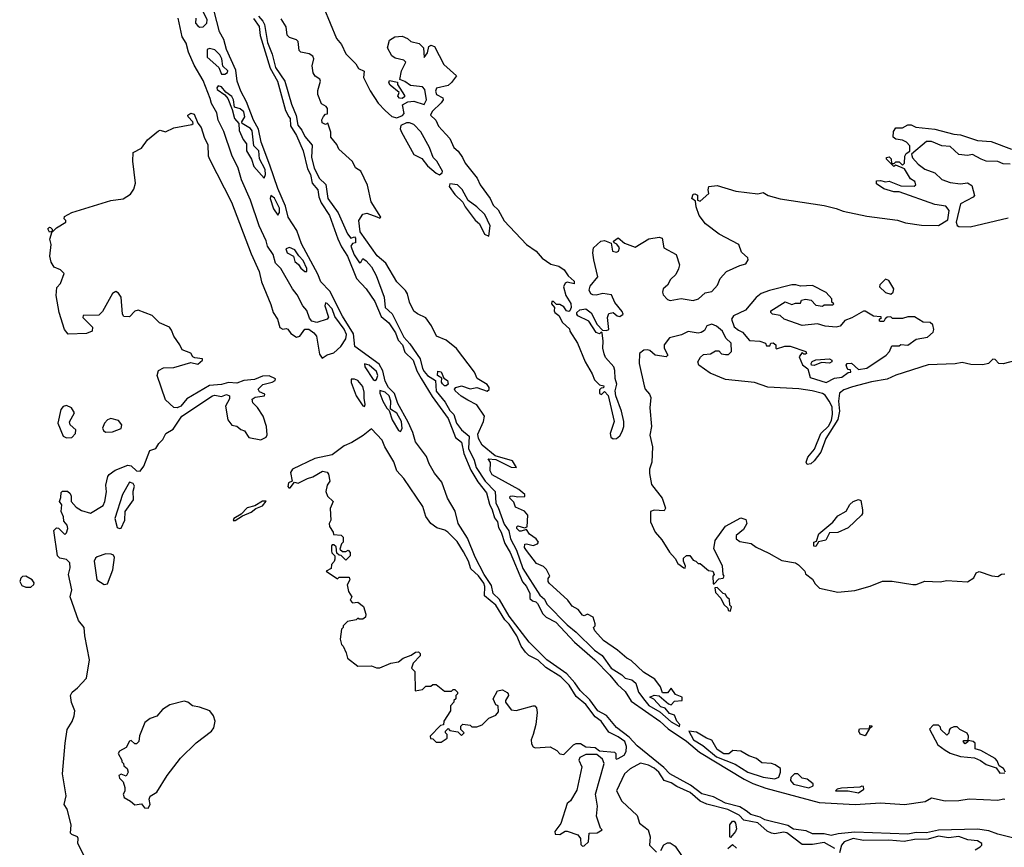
# Model space of a CAD drawing. Extents: x 2210602 to 2357277, y 510288 to 673808.
# Tile 233 of 256: x 2312580 to 2318362, y 559203 to 564065. Entities that reach past the tile are written whole.
import ezdxf

# ---------------------------------------------------------------- set-up
doc = ezdxf.new("R2010")
doc.units = 0

msp = doc.modelspace()

# ---------------------------------------------------------------- linework, layer by layer
at = {"layer": '0CON05XD'}
for points in [[(2318417.4, 559257.4), (2318325, 559279.6), (2318270.6, 559300.6), (2318205, 559308.9), (2317975, 559303.5), (2317905, 559288.4), (2317845, 559290), (2317795, 559280.8), (2317485, 559291.4), (2317387.3, 559282.7), (2317345, 559272.7), (2317305, 559281.3), (2317235, 559282.8), (2317199.2, 559299.2), (2317125, 559310), (2317091.5, 559331.5), (2316955.8, 559365), (2316929.1, 559379.1), (2316873.1, 559395), (2316846.3, 559416.3), (2316809.8, 559439.8), (2316725, 559462), (2316655, 559499.6), (2316585, 559517.7), (2316519, 559569), (2316397.8, 559635), (2316361.9, 559671.9), (2316205, 559798.5), (2316159.8, 559849.8), (2316085, 559906.4), (2316026.7, 559976.7), (2315975, 560004.7), (2315928.7, 560068.7), (2315870.4, 560125), (2315840.2, 560170.2), (2315792.8, 560222.8), (2315675, 560304.1), (2315571.7, 560408.3), (2315455, 560561.2), (2315398, 560658), (2315360.8, 560695), (2315350.4, 560740.4), (2315308, 560805), (2315255, 560906.9), (2315208.8, 561018.8), (2315154.6, 561105), (2315137.5, 561177.5), (2315092.7, 561255), (2315059, 561349), (2315015, 561401.1), (2314983.9, 561455), (2314969.5, 561499.5), (2314905, 561585.8), (2314889.2, 561639.2), (2314861.5, 561701.5), (2314800.3, 561810.3), (2314779.9, 561869.9), (2314746.4, 561905), (2314725, 561940.8), (2314712.5, 562002.5), (2314691.2, 562041.2), (2314547.1, 562145), (2314540.3, 562220.3), (2314475, 562322.7), (2314400.5, 562470.5), (2314347.3, 562525), (2314330.5, 562570.5), (2314235, 562749.2), (2314207.1, 562827.1), (2314156.4, 562905), (2314140.3, 562970.3), (2314095, 563073.1), (2314048.7, 563211.3), (2313997.9, 563345), (2313981.2, 563421.2), (2313952.8, 563475), (2313912.2, 563582.2), (2313878.2, 563645), (2313856.7, 563705), (2313848.3, 563768.3), (2313795, 563890), (2313778.6, 563948.6), (2313753.1, 563993.1), (2313706, 564176)], [(2313613.8, 564075), (2313612.9, 564045), (2313625, 564028.8), (2313635, 564022), (2313657.1, 564022.9), (2313678.6, 564045), (2313680.8, 564065), (2313651.2, 564125)], [(2314366.2, 564135), (2314440, 563955), (2314468.7, 563918.7), (2314495.5, 563865.5), (2314554, 563805), (2314569.1, 563779.1), (2314602.5, 563762.5), (2314599.2, 563725), (2314637.6, 563647.6), (2314684.6, 563574.6), (2314725, 563530.8), (2314765, 563496), (2314795, 563488.8), (2314827, 563503), (2314837.5, 563515), (2314827.5, 563565), (2314858.3, 563581.7), (2314895, 563586), (2314955, 563566.7), (2314969.2, 563595), (2314959.2, 563655), (2314945, 563670), (2314875, 563678.8), (2314841.9, 563701.9), (2314813, 563713), (2314821.2, 563765), (2314847.5, 563815), (2314835, 563826.7), (2314785, 563840), (2314765, 563853.8), (2314739.3, 563899.3), (2314752.2, 563945), (2314782.5, 563965), (2314825, 563968.1), (2314857.5, 563955), (2314877.5, 563937.5), (2314925, 563926.2), (2314950.5, 563900.5), (2314955, 563842.5), (2314975, 563870), (2314982.3, 563907.7), (2314995, 563915.7), (2315015, 563907.1), (2315071.1, 563801.1), (2315144, 563735), (2315115, 563695.6), (2315095, 563679.1), (2315027.5, 563662.5), (2315021.4, 563645), (2315026.7, 563626.7), (2315065.4, 563605.4), (2315067.1, 563595), (2315055, 563576), (2315001.2, 563525), (2314992.5, 563505), (2315023.3, 563475), (2315039.5, 563439.5), (2315083, 563393), (2315105, 563367.5), (2315130, 563315), (2315155, 563292.5), (2315180, 563255), (2315195, 563222.5), (2315266.7, 563135), (2315283.3, 563095), (2315343.3, 563015), (2315360, 562975), (2315388.8, 562948.8), (2315425, 562883.3), (2315556.7, 562745), (2315612.5, 562705), (2315647.5, 562665), (2315698.8, 562628.8), (2315745, 562616.7), (2315777.5, 562595), (2315800.7, 562560.7), (2315835, 562530), (2315835, 562512.5), (2315795, 562522.5), (2315783.6, 562516.4), (2315772.5, 562495), (2315787.5, 562445), (2315817, 562397), (2315817.5, 562375), (2315810, 562355), (2315805, 562350), (2315790, 562355), (2315775, 562377.5), (2315751.7, 562391.7), (2315731.7, 562391.7), (2315715, 562410), (2315705, 562410), (2315702.5, 562395), (2315720, 562375), (2315717.5, 562355), (2315722.5, 562345), (2315745, 562327.5), (2315767, 562287), (2315808.3, 562248.3), (2315810, 562235), (2315856.2, 562165), (2315900, 562055), (2315942.5, 561985), (2315955, 561950), (2315985, 561920), (2316010, 561915), (2316008.3, 561901.7), (2315995, 561900), (2315985, 561890), (2315985, 561870), (2315997, 561863), (2316015, 561880), (2316036.4, 561856.4), (2316070, 561705), (2316047.1, 561635), (2316052.2, 561612.2), (2316065, 561602), (2316085, 561604.4), (2316105, 561620), (2316118.6, 561645), (2316127.8, 561675), (2316127.9, 561705), (2316114.6, 561765), (2316081.4, 561855), (2316077.1, 561885), (2316085.5, 561924.5), (2316077, 561957), (2316075.4, 562005), (2316068.5, 562025), (2316020.8, 562080.8), (2316012, 562102), (2316004.3, 562135), (2316007.1, 562177.1), (2316000, 562225), (2315995, 562230), (2315985, 562220), (2315965, 562227.5), (2315922.5, 562295), (2315857.5, 562325), (2315852.5, 562335), (2315852.5, 562345), (2315869.3, 562360.7), (2315905, 562367.5), (2315935, 562342.5), (2315970, 562275), (2316001.7, 562241.7), (2316025, 562240), (2316040, 562245), (2316031.4, 562315), (2316040, 562340), (2316064.2, 562344.2), (2316087.5, 562325), (2316105, 562322), (2316123.3, 562335), (2316118.3, 562351.7), (2316074.4, 562404.4), (2316055, 562449.2), (2316005, 562456.7), (2315965, 562447.5), (2315945, 562449.2), (2315934.5, 562454.5), (2315924.3, 562475.7), (2315930.2, 562499.8), (2315975.7, 562555), (2315951.4, 562655), (2315946, 562695), (2315950, 562725), (2315992.5, 562765), (2316015, 562768), (2316053.3, 562753.3), (2316061.2, 562705), (2316085, 562698.8), (2316096.7, 562705), (2316101.2, 562725), (2316085.9, 562745.9), (2316070, 562755), (2316067.5, 562765), (2316095, 562783.3), (2316132.3, 562752.3), (2316195, 562728.9), (2316275, 562776.9), (2316335, 562787.5), (2316352, 562782), (2316362.5, 562725), (2316435.4, 562685.4), (2316454.4, 562625), (2316449.4, 562600.6), (2316432.2, 562567.8), (2316400.7, 562539.3), (2316384.4, 562505.6), (2316358, 562485), (2316354.2, 562465), (2316358.8, 562448.8), (2316385, 562421.2), (2316400, 562415), (2316465, 562427.1), (2316535, 562416), (2316566.7, 562425), (2316605, 562460), (2316645, 562467.5), (2316677.5, 562505), (2316692.5, 562545), (2316730, 562585), (2316808.3, 562621.7), (2316845, 562630), (2316857.5, 562655), (2316856.4, 562666.4), (2316819.3, 562699.3), (2316803.3, 562745), (2316687.5, 562805), (2316607.5, 562865), (2316570, 562915), (2316552.5, 562965), (2316548.3, 562998.3), (2316527.5, 563015), (2316535, 563040), (2316545, 563042.5), (2316560, 563035), (2316560, 563005), (2316575, 563000), (2316627.5, 563045), (2316623.3, 563065), (2316627.5, 563085), (2316675, 563092), (2316785, 563058), (2316915, 563042.5), (2316945, 563049.2), (2316975, 563032.5), (2317045, 563012.9), (2317305, 562973.1), (2317375, 562955.6)], [(2313015, 559041.1), (2312920.6, 559225), (2312923.8, 559255), (2312918.8, 559265), (2312885, 559277.5), (2312877, 559287), (2312881.1, 559335), (2312857.8, 559427.8), (2312841.2, 559455), (2312852.7, 559505), (2312830, 559635), (2312845.6, 559814.4), (2312858, 559895), (2312887.5, 559942.5), (2312900, 559975), (2312902.5, 560005), (2312883.6, 560053.6), (2312877.5, 560095), (2312887.5, 560115), (2312919.8, 560140.2), (2312972.6, 560197.4), (2312990, 560305), (2312962, 560445), (2312958, 560495), (2312925.7, 560535), (2312876.2, 560675), (2312886.2, 560715), (2312866, 560805), (2312875.8, 560845), (2312874.2, 560875), (2312855, 560894), (2312815, 560900.8), (2312802.2, 560915), (2312780, 561065), (2312795, 561080), (2312807, 561077), (2312845, 561040), (2312855, 561050), (2312862.5, 561075), (2312857.5, 561095), (2312838.3, 561118.3), (2312836.7, 561145), (2312822.5, 561175), (2312827.5, 561215), (2312812.5, 561235), (2312821.7, 561258.3), (2312823, 561287), (2312830, 561295), (2312860, 561295), (2312875, 561282.5), (2312882.5, 561265), (2312882.5, 561235), (2312910.8, 561200.8), (2312941.7, 561181.7), (2312995, 561166), (2313069.5, 561210.5), (2313080, 561235), (2313088.8, 561291.2), (2313085, 561330), (2313097.7, 561382.3), (2313105.8, 561394.2), (2313140.9, 561419.1), (2313215, 561448), (2313235, 561443.8), (2313265, 561413.8), (2313286.8, 561413.2), (2313307.8, 561442.2), (2313343.8, 561535), (2313380, 561545), (2313397.5, 561575), (2313421.1, 561598.9), (2313438.1, 561635), (2313480, 561660), (2313531.1, 561735), (2313711.2, 561855), (2313725, 561858.5), (2313765, 561851.4), (2313795, 561862.5), (2313812.5, 561855), (2313811.7, 561838.3), (2313787.5, 561795), (2313801.2, 561715), (2313825, 561682.5), (2313855, 561677.5), (2313877.5, 561657.5), (2313899.5, 561649.5), (2313925, 561611.2), (2313995, 561597.5), (2314027.5, 561612.5), (2314033.6, 561626.4), (2314028.8, 561675), (2314008.5, 561735), (2313975.9, 561785.9), (2313947.8, 561815), (2313944, 561835), (2313963.2, 561846.8), (2314016.7, 561855), (2314020, 561865), (2313988.1, 561878.1), (2313980.8, 561895), (2314007.7, 561922.3), (2314062.5, 561935), (2314080, 561945), (2314082.5, 561955), (2314045, 561972), (2314005, 561971.9), (2313958.9, 561951.1), (2313895, 561945.8), (2313855, 561930), (2313805, 561932.9), (2313765, 561922.7), (2313693.4, 561916.6), (2313561.7, 561838.3), (2313525, 561794.5), (2313505, 561785.6), (2313485, 561786.7), (2313435, 561831.1), (2313386.2, 561975), (2313394.7, 562005), (2313425, 562020.3), (2313485, 562021.8), (2313585, 562050.8), (2313625, 562041.2), (2313653.3, 562065), (2313652.5, 562072.5), (2313608, 562078), (2313596.7, 562085), (2313585, 562106), (2313534.5, 562125), (2313520.5, 562155), (2313483.8, 562205), (2313471.7, 562241.7), (2313458.6, 562258.6), (2313401.1, 562285), (2313357, 562327), (2313275, 562359.5), (2313255, 562352.9), (2313225, 562318.8), (2313190.6, 562320.6), (2313183.1, 562335), (2313175.8, 562435.8), (2313159.3, 562459.3), (2313145, 562467.5), (2313125, 562457.5), (2313065, 562350), (2313045, 562330), (2312951.7, 562328.3), (2312950, 562315), (2313008, 562258), (2313005.3, 562234.7), (2312972.1, 562222.1), (2312865, 562217.5), (2312843.6, 562245), (2312811.2, 562345), (2312794.4, 562445.6), (2312798.3, 562491.7), (2312820, 562515), (2312840, 562575), (2312820, 562595), (2312781.7, 562611.7), (2312765, 562641.2), (2312755.7, 562675), (2312764, 562745), (2312756.7, 562775), (2312770, 562820), (2312755, 562817.5), (2312744.3, 562835.7), (2312753.9, 562846.1), (2312760, 562845), (2312770, 562835), (2312770, 562820), (2312775, 562820), (2312795, 562842.5), (2312850, 562875), (2312850, 562885), (2312840, 562895), (2312841.7, 562908.3), (2312885, 562932.5), (2313115, 563002.5), (2313186.4, 563013.6), (2313229.3, 563040.7), (2313250.7, 563069.3), (2313260, 563105), (2313243.3, 563235), (2313246.7, 563285), (2313295, 563310), (2313330.2, 563359.8), (2313395, 563412.9), (2313405, 563417.1), (2313435, 563405.7), (2313485, 563429.2), (2313590.7, 563449.3), (2313597.5, 563455), (2313596.7, 563465), (2313569.2, 563495), (2313567.5, 563505), (2313585, 563516.5), (2313605, 563510), (2313626.5, 563456.5), (2313645, 563431.2), (2313662, 563375), (2313685, 563330), (2313686.7, 563265), (2313693.3, 563245), (2313822.9, 562992.9), (2313939.6, 562689.6), (2313986.7, 562585), (2314000, 562525), (2314055, 562392), (2314067.3, 562345), (2314093.8, 562305), (2314106.5, 562256.5), (2314125, 562247.5), (2314145, 562251.9), (2314155, 562246.9), (2314172.4, 562222.4), (2314205, 562200), (2314225, 562206.9), (2314255, 562247.1), (2314277.6, 562247.6), (2314307.1, 562225), (2314321.9, 562205), (2314340.3, 562100.3), (2314355, 562076.7), (2314384.7, 562095.3), (2314425, 562107.9), (2314465.9, 562145), (2314495, 562190.6), (2314499.5, 562215), (2314485, 562247.3), (2314430.6, 562320.6), (2314415, 562366.9), (2314385, 562397.5), (2314375, 562402.5), (2314372.2, 562385), (2314392.5, 562317.5), (2314386, 562305), (2314325, 562287.1), (2314294.7, 562294.7), (2314282, 562312), (2314266.3, 562356.3), (2314243.1, 562385), (2314209.7, 562449.7), (2314182.1, 562485), (2314112.6, 562602.6), (2314080.9, 562635), (2314069.1, 562685), (2314035.6, 562735), (2314026.9, 562766.9), (2313985.5, 562855), (2313935.4, 563005), (2313882.5, 563125), (2313863.1, 563193.1), (2313825, 563270), (2313778.7, 563408.7), (2313744.6, 563475), (2313737.7, 563517.7), (2313705, 563572.9), (2313697.8, 563602.2), (2313657.2, 563707.2), (2313605, 563798), (2313571.8, 563875), (2313557.8, 563927.8), (2313534.6, 563965), (2313510, 564075)], [(2313952.4, 564072.4), (2313985, 564025.8), (2313992.5, 563972.5), (2314051, 563781), (2314094.5, 563705), (2314140.9, 563530.9), (2314160.9, 563495), (2314167.1, 563485), (2314170.8, 563440.8), (2314205, 563384.3), (2314245, 563294), (2314269, 563189), (2314286.5, 563155), (2314297.3, 563105), (2314331.1, 563065), (2314336.8, 563025), (2314349.7, 562989.7), (2314399.2, 562915), (2314448.3, 562778.3), (2314470.3, 562730.3), (2314505, 562676.7), (2314558.2, 562545), (2314614.4, 562485), (2314665, 562410), (2314701.8, 562321.8), (2314748.2, 562285), (2314786.2, 562225), (2314801.9, 562181.9), (2314827.2, 562155), (2314841.3, 562111.3), (2314890.4, 562065), (2314912.8, 562002.8), (2314937.5, 561957.5), (2315001.5, 561851.5), (2315095, 561723.1), (2315139.8, 561609.8), (2315173.9, 561583.9), (2315187.3, 561517.3), (2315228.8, 561418.8), (2315269.6, 561349.6), (2315320.7, 561285), (2315338, 561218), (2315355.2, 561185), (2315368.2, 561138.2), (2315385.2, 561115), (2315391.8, 561081.8), (2315406.8, 561055), (2315428.3, 560988.3), (2315459.4, 560935), (2315532.8, 560762.8), (2315555.4, 560735), (2315575.7, 560695), (2315575.6, 560665), (2315590.6, 560650.6), (2315611.2, 560645), (2315621.4, 560635), (2315652.5, 560575), (2315671.2, 560555), (2315729.1, 560525), (2315838.5, 560408.5), (2315958.2, 560305), (2316045.3, 560215), (2316089.7, 560159.7), (2316135, 560118.5), (2316171.5, 560061.5), (2316339.2, 559945), (2316388.2, 559898.2), (2316495, 559826.5), (2316571.1, 559761.1), (2316835, 559603.1), (2316885, 559577.8), (2316960.8, 559550.8), (2317275, 559466.9), (2317485.3, 559455.3), (2317635, 559464.4), (2317775, 559454.7), (2317897.9, 559472.1), (2317935, 559493.5), (2318015, 559475.7), (2318095, 559477.4), (2318155, 559487.2), (2318325, 559480.7), (2318356.9, 559486.9), (2318365, 559486.5)], [(2313982.5, 564085), (2314007.3, 564057.3), (2314016.9, 564036.9), (2314035, 563931.4), (2314062.1, 563862.1), (2314082.8, 563785), (2314135.8, 563705), (2314175, 563569.2), (2314202.7, 563502.7), (2314213.8, 563445), (2314237.1, 563417.1), (2314255, 563379.4), (2314297.7, 563327.7), (2314293.5, 563255), (2314309.7, 563195), (2314339.1, 563135), (2314376.7, 563096.7), (2314390, 563015), (2314450.3, 562930.3), (2314505, 562806.2), (2314525, 562782.5), (2314545, 562790), (2314551.7, 562781.7), (2314552.5, 562755), (2314535, 562750), (2314524.5, 562735.5), (2314543.9, 562683.9), (2314575, 562637.5), (2314585, 562643.3), (2314595, 562662.5), (2314615, 562649.4), (2314645, 562614.2), (2314672.6, 562562.6), (2314719.6, 562435), (2314726.7, 562375), (2314767.5, 562337.5), (2314835, 562200.4), (2314871.6, 562161.6), (2314932.1, 562072.1), (2314945, 562015.6), (2314955, 561998.5), (2314975.5, 561975), (2315022, 561945), (2315025, 561883.3), (2315078.8, 561818.8), (2315105, 561769.6), (2315129.3, 561745), (2315145, 561694.6), (2315173.8, 561655), (2315218.4, 561618.4), (2315215, 561545.7), (2315247.8, 561477.8), (2315261.3, 561435), (2315313.3, 561353.3), (2315372.6, 561292.6), (2315376, 561225), (2315390.3, 561200.3), (2315425, 561102.2), (2315451.8, 561061.8), (2315461.1, 561015), (2315498, 560948), (2315535, 560841.8), (2315634.7, 560685), (2315661, 560661), (2315675, 560631.1), (2315795, 560509.6), (2315847.4, 560467.4), (2315955, 560362.1), (2315999.5, 560329.5), (2316052.7, 560255), (2316116.7, 560216.7), (2316135, 560196.2), (2316175, 560186), (2316197.8, 560167.8), (2316214.2, 560115), (2316250.6, 560065), (2316275, 560036.7), (2316339.5, 559999.5), (2316405, 559939.4), (2316455, 559913.3)], [(2316455, 559913.3), (2316456, 559925), (2316438.8, 559945), (2316425, 559980), (2316395, 559988.8), (2316370, 560020), (2316345, 560028.8), (2316303.8, 560073.8), (2316280, 560085), (2316305, 560096.7), (2316335, 560092.5), (2316390, 560045), (2316405, 560040), (2316425, 560062.5), (2316470, 560065), (2316470, 560085), (2316430.7, 560100.7), (2316405, 560137.5), (2316385, 560110), (2316355, 560110), (2316342.5, 560145), (2316310, 560190), (2316242.7, 560232.7), (2316170.5, 560300.5), (2316145, 560313.8), (2316091.2, 560361.2), (2316008.8, 560418.8), (2315956.7, 560475), (2315950, 560495), (2315960, 560505), (2315960, 560515), (2315946.7, 560555), (2315915, 560572.5), (2315895, 560562.5), (2315885, 560567.5), (2315859.3, 560599.3), (2315825, 560618.8), (2315798.8, 560655), (2315690, 560755), (2315683.3, 560765), (2315683, 560783), (2315692.5, 560795), (2315673.8, 560835), (2315655, 560853.3), (2315615, 560871.2), (2315555, 560946.7), (2315544, 560965), (2315547, 560983), (2315555, 560986.7), (2315595, 560976.7), (2315620, 560985), (2315626.7, 560995), (2315613.3, 561015), (2315572.9, 561042.9), (2315555, 561070), (2315525, 561060), (2315515, 561061.2), (2315500, 561075), (2315498.8, 561085), (2315505, 561091.2), (2315545, 561080), (2315560, 561085), (2315563.8, 561155), (2315545, 561178), (2315490.7, 561200.7), (2315480.7, 561230.7), (2315457.5, 561255), (2315460, 561265), (2315475, 561268), (2315505, 561262), (2315546.4, 561263.6), (2315546.7, 561275), (2315510, 561305), (2315355, 561392), (2315342, 561415), (2315344.3, 561464.3), (2315330, 561485), (2315375, 561481.2), (2315465, 561436), (2315497.5, 561435), (2315474.1, 561474.1), (2315372.5, 561502.5), (2315296.2, 561566.2), (2315274.3, 561605), (2315269.5, 561630.5), (2315303.3, 561705), (2315310, 561735), (2315265, 561802.5), (2315210.9, 561830.9), (2315173.2, 561853.2), (2315137.5, 561885), (2315132.5, 561895), (2315140, 561905), (2315175, 561914.2), (2315225, 561896.2), (2315265, 561903.8), (2315325, 561882.5), (2315336.7, 561893.3), (2315336.2, 561905), (2315325, 561921.2), (2315267, 561957), (2315251.2, 561995), (2315145, 562134), (2315085, 562183.1), (2315026.7, 562205), (2314997.1, 562267.1), (2314964, 562314), (2314915, 562336.2), (2314895, 562353.3), (2314868, 562405), (2314858, 562455), (2314845.8, 562475), (2314794.5, 562524.5), (2314729.1, 562635), (2314678.8, 562678.8), (2314579.3, 562819.3), (2314571.2, 562885), (2314595, 562923.3), (2314618.3, 562928.3), (2314677.5, 562907.5), (2314695, 562900), (2314700, 562905), (2314644.2, 562994.2), (2314622.3, 563092.3), (2314582.5, 563175), (2314552.5, 563195), (2314535, 563232.5), (2314453.8, 563305), (2314442.5, 563332.5), (2314407.5, 563375), (2314407.5, 563405), (2314388.3, 563458.3), (2314375, 563450), (2314355, 563460), (2314353.6, 563476.4), (2314363, 563497), (2314375, 563510), (2314387, 563513), (2314387, 563543), (2314380, 563555), (2314351.7, 563571.7), (2314330, 563625), (2314330.7, 563649.3), (2314346.7, 563705), (2314342.5, 563715), (2314314.1, 563734.1), (2314303.6, 563753.6), (2314296.7, 563795), (2314307.5, 563835), (2314300.7, 563850.7), (2314280, 563865), (2314230, 563875), (2314220, 563885), (2314215, 563937.5), (2314205, 563946.7), (2314165, 563960), (2314150, 563975), (2314143.9, 564023.9), (2314115, 564070)], [(2313764.3, 563744.3), (2313785, 563744.4), (2313799.4, 563755), (2313801.9, 563765), (2313772.1, 563792.1), (2313767.4, 563835), (2313755, 563858.5), (2313725, 563888.9), (2313695, 563895.8), (2313680, 563890), (2313681.2, 563845), (2313748.8, 563785), (2313764.3, 563744.3)], [(2314825, 563602.5), (2314810, 563605), (2314800, 563615), (2314807.5, 563637.5), (2314755, 563680), (2314747.5, 563695), (2314751.7, 563708.3), (2314797.5, 563697.5), (2314797.5, 563685), (2314839.3, 563619.3), (2314838.8, 563611.2), (2314825, 563602.5)], [(2314015, 563133.8), (2314023.4, 563156.6), (2314021.6, 563185), (2313987.4, 563247.4), (2313983.2, 563295), (2313954.4, 563325), (2313945, 563412.5), (2313935, 563425.9), (2313885.7, 563455.7), (2313883.3, 563465), (2313901.5, 563495), (2313895, 563524.4), (2313875, 563542.2), (2313841.7, 563551.7), (2313836, 563594), (2313825, 563613.8), (2313790.3, 563640.3), (2313765, 563671.2), (2313745, 563676.2), (2313736.7, 563665), (2313740, 563655), (2313784.2, 563624.2), (2313802.5, 563602.5), (2313828.3, 563538.3), (2313840.8, 563485), (2313866.7, 563455), (2313867.5, 563415), (2313891.7, 563361.7), (2313911.2, 563335), (2313912.5, 563295), (2313940, 563245), (2313955, 563202.5), (2314015, 563133.8)], [(2315045, 563153.3), (2315060, 563165), (2315062.5, 563175), (2315030, 563235), (2315007.5, 563255), (2314986.7, 563315), (2314935.8, 563405.8), (2314895, 563450), (2314869.3, 563459.3), (2314850.7, 563459.3), (2314817, 563443), (2314813.8, 563425), (2314822.5, 563405), (2314895, 563273.8), (2314940.3, 563250.3), (2314975, 563206.2), (2315025, 563163.3), (2315045, 563153.3)], [(2317375, 562955.6), (2317415, 562940), (2317555, 562911.5), (2317735, 562886.9), (2317781.7, 562871.7), (2317875, 562858.9), (2317975, 562856), (2318030, 562890), (2318038.6, 562945), (2318019.1, 562969.1), (2317955, 562980), (2317745, 563053.3), (2317713.6, 563053.6), (2317655, 563072.5), (2317611.7, 563101.7), (2317611.7, 563118.3), (2317635, 563120), (2317665, 563112.5), (2317686.1, 563116.1), (2317755, 563090), (2317833, 563087), (2317842.5, 563095), (2317836.7, 563115), (2317810.7, 563130.7), (2317775, 563190), (2317725, 563210), (2317713, 563203), (2317670, 563245), (2317670, 563255), (2317685, 563260), (2317697, 563247), (2317700, 563220), (2317715, 563220), (2317725, 563230), (2317745, 563230), (2317765, 563210), (2317776.7, 563223.3), (2317777, 563263), (2317785, 563280), (2317807, 563293), (2317806.7, 563325), (2317787.5, 563345), (2317765, 563357.5), (2317725, 563362.5), (2317710, 563375), (2317711.7, 563408.3), (2317725, 563430), (2317765, 563430), (2317795, 563447.5), (2317815, 563447.5), (2317843.3, 563433.3), (2317955, 563422), (2318065, 563392.5), (2318105, 563389.2), (2318205, 563356.2), (2318285, 563348.8), (2318405, 563303.8)], [(2318395.9, 563215.9), (2318355, 563218.8), (2318325, 563232.5), (2318255, 563234), (2318226.7, 563246.7), (2318175, 563272.5), (2318145, 563266.7), (2318095, 563272.5), (2318045, 563320), (2317995, 563323.3), (2317935, 563350), (2317905, 563350), (2317817.5, 563275), (2317822.7, 563252.7), (2317855.7, 563215.7), (2317895, 563188), (2317953.3, 563165), (2317995, 563126.2), (2318045, 563108.8), (2318105, 563101.2), (2318145, 563106.2), (2318170.7, 563090.7), (2318187, 563033), (2318178.3, 563021.7), (2318105, 562982.5), (2318080, 562875), (2318085.8, 562855.8), (2318095, 562850), (2318161.3, 562848.7), (2318385, 562901.9)], [(2315335, 562792.5), (2315343.3, 562855), (2315310.7, 562920.7), (2315265, 562966.7), (2315213.3, 563003.3), (2315178, 563068), (2315150, 563095), (2315105, 563100), (2315102.5, 563085), (2315135, 563037.5), (2315183, 562993), (2315196.7, 562965), (2315255, 562886.7), (2315280, 562865), (2315310, 562805), (2315335, 562792.5)], [(2314095, 562917.5), (2314105, 562932.5), (2314105, 562957.1), (2314075, 563015.8), (2314055, 563032.5), (2314051.2, 563015), (2314069.2, 562955), (2314095, 562917.5)], [(2314255, 562585.8), (2314265, 562586.7), (2314265, 562603.3), (2314245, 562650.6), (2314218, 562678), (2314195, 562713.8), (2314165, 562727.5), (2314141.7, 562718.3), (2314150, 562695), (2314186.7, 562675), (2314196.2, 562645), (2314217.1, 562627.1), (2314230, 562605), (2314255, 562585.8)], [(2317695, 562452.5), (2317710, 562465), (2317712.5, 562485), (2317683, 562533), (2317665, 562540), (2317631.7, 562508.3), (2317630, 562495), (2317665, 562463.3), (2317695, 562452.5)], [(2317315, 561933.8), (2317365, 561960), (2317407.5, 561965), (2317445, 561992.5), (2317460, 561995), (2317458.3, 562008.3), (2317445, 562010), (2317438.3, 562018.3), (2317432.5, 562035), (2317440, 562045), (2317465, 562046.7), (2317505, 562010), (2317555, 562018.8), (2317667.5, 562095), (2317687.5, 562115), (2317701.7, 562148.3), (2317745, 562150), (2317755, 562157.5), (2317795, 562153.3), (2317845, 562187.5), (2317910.7, 562199.3), (2317945, 562230), (2317947.5, 562245), (2317941.7, 562271.7), (2317927, 562287), (2317885, 562287.5), (2317835, 562320), (2317795, 562320), (2317765, 562310), (2317705, 562310), (2317695, 562320), (2317675, 562317.5), (2317661.7, 562308.3), (2317655, 562292.5), (2317635, 562292.5), (2317630, 562295), (2317630, 562305), (2317640, 562315), (2317635, 562320), (2317593, 562323), (2317545, 562352.5), (2317535, 562352.5), (2317466.7, 562313.3), (2317425, 562297.5), (2317397.5, 562265), (2317375, 562258), (2317310, 562265), (2317265, 562278), (2317175, 562268), (2317070, 562305), (2317045, 562327.5), (2317000, 562335), (2316990, 562345), (2316990, 562355), (2317075, 562407.5), (2317115, 562392.5), (2317135, 562400), (2317165, 562400), (2317171.7, 562418.3), (2317195, 562422.5), (2317227, 562417), (2317255, 562387.5), (2317295, 562382.5), (2317305, 562390), (2317355, 562390), (2317360, 562395), (2317350, 562405), (2317350, 562425), (2317315, 562462.5), (2317235, 562503.3), (2317165, 562500), (2317138.3, 562508.3), (2317115, 562508), (2316982.5, 562475), (2316933.6, 562456.4), (2316905, 562434), (2316842.1, 562357.9), (2316771.2, 562325), (2316759.2, 562305), (2316775, 562261.2), (2316800.3, 562240.3), (2316825, 562230), (2316865, 562180), (2316926.4, 562176.4), (2316960, 562165), (2316965, 562150), (2316985, 562150), (2316990, 562165), (2317005, 562167.5), (2317020, 562155), (2317020, 562135), (2317025, 562132.5), (2317073.6, 562146.4), (2317103.6, 562146.4), (2317196.1, 562116.1), (2317200, 562105), (2317195, 562100), (2317185, 562100), (2317175, 562110), (2317157.5, 562085), (2317177.5, 562037.5), (2317207.5, 562015), (2317222.7, 561962.7), (2317315, 561933.8)], [(2318467, 562073), (2318355, 562043.8), (2318330, 562045), (2318308.3, 562068.3), (2318295, 562070), (2318270, 562045), (2318235, 562036.7), (2318165, 562040), (2318115, 562051.2), (2318074.1, 562044.1), (2317915, 562036.9), (2317725, 561977.5), (2317675, 561952.9), (2317582.4, 561937.6), (2317471.5, 561908.5), (2317419.1, 561890.9), (2317395, 561871.2), (2317388.5, 561825), (2317394.4, 561765), (2317385, 561716.7), (2317314.5, 561605.5), (2317284, 561525), (2317245, 561473.1), (2317225, 561455.8), (2317205, 561451.2), (2317199.2, 561465), (2317207.5, 561495), (2317247.4, 561542.6), (2317285, 561633.8), (2317330.8, 561679.2), (2317347.9, 561712.1), (2317353.5, 561745), (2317350.2, 561790.2), (2317334.4, 561825), (2317309.1, 561859.1), (2317295, 561869.2), (2317234.5, 561884.5), (2317155, 561896), (2316974.1, 561905.9), (2316895, 561933.8), (2316725, 561950.5), (2316635, 561989.2), (2316567.5, 562035), (2316562.5, 562055), (2316577, 562083), (2316595, 562097.5), (2316637, 562103), (2316665, 562120), (2316685, 562120), (2316701.7, 562101.7), (2316725, 562097.5), (2316741.7, 562098.3), (2316760, 562115), (2316757.5, 562165), (2316727.5, 562195), (2316707.5, 562235), (2316672.5, 562265), (2316645, 562275.8), (2316615, 562266.7), (2316600.5, 562239.5), (2316582.2, 562227.8), (2316565, 562224.3), (2316505, 562233.1), (2316466.3, 562213.7), (2316395, 562195.5), (2316363.8, 562155), (2316363.8, 562135), (2316386.7, 562095), (2316376, 562084), (2316312.5, 562095), (2316281.2, 562121.2), (2316266, 562126), (2316245, 562123.8), (2316218.8, 562105), (2316218.5, 562045), (2316246.2, 561915), (2316252.9, 561895), (2316278.8, 561865), (2316286.1, 561845), (2316280.7, 561785), (2316289.3, 561675), (2316280.9, 561625), (2316296.2, 561555), (2316292.5, 561465), (2316278.8, 561425), (2316278.9, 561398.9)], [(2317245, 562033.8), (2317230, 562035), (2317227.5, 562045), (2317233.6, 562056.4), (2317255, 562067.5), (2317335, 562072.5), (2317350, 562065), (2317350, 562055), (2317335, 562047.5), (2317288.3, 562051.7), (2317245, 562033.8)], [(2314665, 561945.6), (2314675, 561951.4), (2314681.9, 561975), (2314675, 561997.5), (2314631.9, 562035), (2314605, 562042.5), (2314606.9, 562025), (2314655, 561952.2), (2314665, 561945.6)], [(2314605, 561793.3), (2314609.2, 561805), (2314601.7, 561841.7), (2314603.4, 561876.6), (2314595, 561910.5), (2314565, 561945.5), (2314545, 561954.2), (2314526.4, 561953.6), (2314526.4, 561933.6), (2314556.2, 561856.2), (2314595, 561796.7), (2314605, 561793.3)], [(2315085, 561913.3), (2315075, 561914), (2315063.3, 561925), (2315057.5, 561935), (2315058.3, 561958.3), (2315034.2, 561974.2), (2315035, 562001.2), (2315055, 561996), (2315070, 561960), (2315092.5, 561945), (2315096.4, 561923.6), (2315085, 561913.3)], [(2314815, 561646.2), (2314826.1, 561663.9), (2314822.5, 561705), (2314795, 561753.9), (2314757, 561777), (2314758.5, 561825), (2314749, 561855), (2314725, 561876.5), (2314695, 561885.8), (2314695, 561871.2), (2314712.5, 561825), (2314735, 561782.5), (2314748.8, 561768.8), (2314766.2, 561715), (2314805, 561652), (2314815, 561646.2)], [(2312855, 561608.5), (2312885, 561611.4), (2312906.7, 561635), (2312908.5, 561655), (2312875.2, 561685.2), (2312872.8, 561702.8), (2312901.2, 561755), (2312883.8, 561785), (2312855, 561799.2), (2312835, 561791.8), (2312820.5, 561775), (2312803.7, 561695), (2312835, 561619.2), (2312855, 561608.5)], [(2313082.9, 561642.9), (2313125, 561644.2), (2313176.1, 561663.9), (2313180, 561685), (2313160.2, 561710.2), (2313115, 561723.1), (2313096.1, 561713.9), (2313077.7, 561695), (2313066, 561665), (2313071, 561651), (2313082.9, 561642.9)], [(2316085, 559720), (2316095, 559723.8), (2316130, 559745), (2316141.2, 559765), (2316144.2, 559795), (2316132.5, 559825), (2316095, 559852.5), (2316038.8, 559878.8), (2315995.4, 559945), (2315959.8, 559969.8), (2315905, 560041.1), (2315848.3, 560088.3), (2315807.5, 560155), (2315757.1, 560205), (2315669.3, 560259.3), (2315625, 560301.5), (2315570, 560330), (2315549.2, 560349.2), (2315524.2, 560384.2), (2315499, 560445), (2315455, 560514.7), (2315429.5, 560539.5), (2315375, 560625.3), (2315310.1, 560680.1), (2315310.4, 560735), (2315304.4, 560755), (2315275, 560798.4), (2315229.3, 560839.3), (2315215.6, 560885), (2315185, 560938.8), (2315149.6, 560999.6), (2315093.1, 561055), (2315075.9, 561065.9), (2315029.2, 561079.2), (2314994.3, 561105), (2314965.5, 561145.5), (2314946.2, 561205), (2314835, 561370), (2314795.4, 561415), (2314777.1, 561467.1), (2314723.2, 561555), (2314708.8, 561595), (2314645, 561662), (2314596.8, 561623.2), (2314529.6, 561580.4), (2314485, 561561.9), (2314415, 561509.5), (2314313.6, 561486.4), (2314181.2, 561425), (2314170, 561405), (2314180, 561355), (2314157.5, 561345), (2314153.3, 561323.3), (2314160, 561315), (2314167.5, 561315), (2314192.5, 561347.5), (2314215, 561342.5), (2314270.5, 561369.5), (2314300.7, 561379.3), (2314357, 561413), (2314385, 561406.7), (2314393.3, 561395), (2314400, 561355), (2314385, 561330), (2314377, 561293), (2314386.4, 561266.4), (2314420, 561235), (2314403, 561193), (2314407.5, 561125), (2314397.5, 561105), (2314398.3, 561088.3), (2314420, 561055), (2314421.7, 561041.7), (2314467, 561037), (2314480, 561025), (2314480, 560995), (2314470, 560985), (2314460, 560955), (2314475, 560940), (2314495, 560940), (2314508.3, 560948.3), (2314520, 560935), (2314520, 560915), (2314495, 560890), (2314468.3, 560918.3), (2314455, 560920), (2314441.7, 560931.7), (2314438.3, 560968.3), (2314425, 560980), (2314415, 560980), (2314410, 560975), (2314410, 560945), (2314413, 560933), (2314430, 560915), (2314430, 560895), (2314427, 560883), (2314410, 560865), (2314408.3, 560841.7), (2314380, 560825), (2314445, 560780), (2314455, 560790), (2314515, 560790), (2314517.5, 560775), (2314502.5, 560745), (2314510, 560705), (2314530, 560675), (2314520, 560655), (2314535, 560640), (2314565, 560642.5), (2314598.3, 560618.3), (2314611.7, 560571.7), (2314610, 560555), (2314595, 560542.5), (2314573, 560543), (2314565, 560550), (2314555, 560540), (2314505, 560530), (2314480, 560505), (2314480, 560495), (2314470, 560485), (2314462.5, 560425), (2314470, 560395), (2314480, 560385), (2314496.4, 560346.4), (2314503.9, 560313.9), (2314565, 560266.7), (2314645, 560268.8), (2314675, 560256.7), (2314695, 560256.7), (2314760, 560285), (2314805, 560292.5), (2314832.5, 560315), (2314878.8, 560331.2), (2314905, 560350), (2314921.7, 560351.7), (2314931.7, 560341.7), (2314931.7, 560328.3), (2314890, 560285), (2314880, 560255), (2314900, 560235), (2314901.7, 560121.7), (2314945, 560130), (2314965, 560150), (2314995, 560150), (2315005, 560160), (2315025, 560160), (2315075, 560120), (2315115, 560120), (2315125, 560130), (2315135, 560130), (2315150, 560115), (2315150, 560105), (2315140, 560095), (2315140, 560075), (2315130, 560065), (2315130, 560055), (2315110, 560035), (2315110, 560005), (2315070, 559945), (2315068.3, 559921.7), (2315051.7, 559918.3), (2314990, 559855), (2314991.7, 559841.7), (2315005, 559840), (2315025, 559820), (2315055, 559820), (2315090, 559845), (2315090, 559865), (2315080, 559875), (2315080, 559885), (2315095, 559900), (2315105, 559890), (2315151.7, 559881.7), (2315175, 559860), (2315190, 559875), (2315170, 559895), (2315170, 559915), (2315183, 559927), (2315225, 559920), (2315235, 559910), (2315265, 559910), (2315295, 559922.5), (2315335, 559962.5), (2315375, 559980), (2315391.7, 559998.3), (2315390, 560035), (2315375, 560040), (2315360, 560075), (2315385, 560122.5), (2315415, 560127.5), (2315443, 560113), (2315447.5, 560105), (2315450, 560095), (2315432.5, 560065), (2315432.5, 560055), (2315465, 560011.2), (2315495, 560006.7), (2315595, 560033.8), (2315605, 560033.3), (2315615, 560022.5), (2315619.2, 559995), (2315610, 559925), (2315596, 559865), (2315582.5, 559835), (2315585, 559810), (2315595, 559792.5), (2315607.5, 559787.5), (2315695, 559793.3), (2315735, 559772.5), (2315751.7, 559751.7), (2315775, 559747.5), (2315832.5, 559805), (2315847, 559813), (2315873, 559813), (2315905, 559794), (2315958.8, 559788.8), (2315985, 559768.8), (2316072.5, 559762.5), (2316080, 559755), (2316080, 559725), (2316085, 559720)], [(2316278.9, 561398.9), (2316289.1, 561335), (2316351.9, 561255), (2316372.5, 561195), (2316365, 561180), (2316305, 561183.8), (2316283.3, 561175), (2316284.3, 561115), (2316311.9, 561055), (2316350, 561010), (2316395, 560936.7), (2316428.8, 560898.8), (2316445, 560870), (2316480, 560845), (2316487.5, 560842.5), (2316490, 560855), (2316477.5, 560885), (2316478.3, 560901.7), (2316495, 560917.5), (2316515, 560917.5), (2316535, 560890), (2316550, 560885), (2316565, 560870), (2316575, 560870), (2316625, 560830), (2316650, 560825), (2316657.5, 560805), (2316650, 560795), (2316651.7, 560751.7), (2316658.3, 560751.7), (2316685, 560780), (2316710, 560785), (2316717.5, 560795), (2316710, 560805), (2316707, 560857), (2316657, 560957), (2316663.6, 561006.4), (2316725, 561090), (2316815, 561139.2), (2316845, 561128.8), (2316849.4, 561105), (2316829.5, 561070.5), (2316786.7, 561035), (2316787.5, 561015), (2316809.5, 560999.5), (2316875, 560987.8), (2316905.5, 560965.5), (2316979.3, 560930.7), (2317055, 560888.6), (2317135, 560873.3), (2317153, 560863), (2317190, 560825), (2317195, 560810), (2317235, 560777.5), (2317250.7, 560750.7), (2317276.4, 560726.4), (2317385, 560702.9), (2317485, 560711.2), (2317575, 560736.2), (2317646.1, 560766.1), (2317703.9, 560766.1), (2317825, 560747.5), (2317845, 560747.5), (2317895, 560766.2), (2317985, 560762.5), (2318025, 560770), (2318145, 560762.5), (2318183, 560787), (2318197.5, 560815), (2318215, 560822.5), (2318288.3, 560798.3), (2318325, 560793.3), (2318345, 560807.5), (2318365, 560810)], [(2313165, 561076.2), (2313175, 561078.8), (2313197.1, 561125), (2313199.2, 561175), (2313247.8, 561245), (2313245.7, 561295), (2313254, 561325), (2313245, 561341.2), (2313225, 561348.8), (2313184.2, 561275.8), (2313138, 561135), (2313152.7, 561082.7), (2313165, 561076.2)], [(2313845, 561123.3), (2313888.8, 561151.2), (2313938.3, 561171.7), (2313965.9, 561194.1), (2314005, 561208.8), (2314027, 561237), (2314006.1, 561236.1), (2313961.2, 561208.8), (2313915, 561198), (2313879.5, 561160.5), (2313837.5, 561135), (2313833.3, 561123.3), (2313845, 561123.3)], [(2317255, 560970), (2317243, 560973), (2317242.5, 560995), (2317258.3, 561001.7), (2317273.3, 561045), (2317356, 561114), (2317385, 561150), (2317432.7, 561177.3), (2317455, 561216.7), (2317473.8, 561235), (2317505, 561246.2), (2317520, 561240), (2317530, 561185), (2317530, 561165), (2317523.3, 561155), (2317445, 561080), (2317385, 561052.5), (2317335, 561050), (2317313, 561007), (2317271.7, 560998.3), (2317255, 560970)], [(2313075, 560746), (2313095, 560751.2), (2313126.4, 560833.6), (2313135.6, 560905), (2313129.7, 560919.7), (2313115.9, 560925.9), (2313085, 560926.2), (2313035, 560908.6), (2313025, 560902), (2313017.8, 560885), (2313032, 560775), (2313075, 560746)], [(2312615, 560730.4), (2312645, 560731.2), (2312663.4, 560746.6), (2312664.1, 560755.9), (2312652.2, 560775), (2312615, 560796.4), (2312596.4, 560793.6), (2312585.8, 560785), (2312579.5, 560765), (2312591.5, 560741.5), (2312615, 560730.4)], [(2316755, 560590), (2316760, 560615), (2316750, 560625), (2316748.3, 560658.3), (2316731.7, 560671.7), (2316725, 560690), (2316710, 560695), (2316675, 560730), (2316661.7, 560728.3), (2316665, 560700), (2316696.7, 560666.7), (2316715, 560630), (2316738.3, 560608.3), (2316740, 560595), (2316755, 560590)], [(2313335, 559433.3), (2313346.1, 559453.9), (2313340, 559485), (2313346.4, 559503.6), (2313385, 559527.5), (2313445.8, 559625), (2313523.2, 559726.8), (2313615, 559816), (2313705.4, 559884.6), (2313720, 559905), (2313726.7, 559945), (2313718, 559975), (2313695.8, 560005), (2313635, 560026.9), (2313595, 560034), (2313567.5, 560055), (2313545, 560062), (2313460.6, 560039.4), (2313417.6, 560012.4), (2313385, 559973.3), (2313345, 559960), (2313315, 559936.7), (2313283, 559857), (2313280, 559825), (2313265, 559810), (2313255, 559810), (2313235, 559830), (2313225, 559827.5), (2313205, 559790), (2313165, 559767.5), (2313157.5, 559755), (2313180, 559715), (2313180, 559705), (2313190, 559695), (2313191.7, 559681.7), (2313210, 559665), (2313216.7, 559645), (2313205, 559620), (2313175, 559632.5), (2313162.5, 559625), (2313165, 559610), (2313187, 559587), (2313197.5, 559555), (2313197, 559533), (2313187.5, 559515), (2313193.3, 559495), (2313230, 559475), (2313255, 559452.5), (2313295, 559457.5), (2313312.5, 559435), (2313335, 559433.3)], [(2317015, 559604.4), (2317037.5, 559615), (2317047.5, 559645), (2317047.5, 559665), (2317017, 559687), (2316995, 559696), (2316938.3, 559698.3), (2316906.7, 559725), (2316861.2, 559741.2), (2316815, 559767.5), (2316768.3, 559771.7), (2316745, 559752.5), (2316715, 559751.2), (2316675, 559777.5), (2316645, 559832.5), (2316613.9, 559843.9), (2316555, 559880), (2316510, 559885), (2316537.5, 559835), (2316591.8, 559801.8), (2316671.5, 559735), (2316781.8, 559691.8), (2316855.6, 559644.4), (2316945, 559615.7), (2317015, 559604.4)], [(2317545, 559857.5), (2317515, 559867.5), (2317507.5, 559885), (2317511.7, 559898.3), (2317570, 559900), (2317571.7, 559918.3), (2317585, 559917.5), (2317585, 559910), (2317570, 559900), (2317545, 559857.5)], [(2318370, 559645), (2318357.5, 559665), (2318331.7, 559681.7), (2318320.7, 559710.7), (2318307.5, 559725), (2318225, 559772.5), (2318191.7, 559781.7), (2318190, 559815), (2318180, 559825), (2318150, 559830), (2318148.3, 559821.7), (2318131.7, 559811.7), (2318120, 559825), (2318125, 559830), (2318150, 559830), (2318152.5, 559855), (2318143, 559873), (2318100, 559895), (2318085, 559910), (2318065, 559910), (2318045, 559900), (2318038.3, 559891.7), (2318037, 559873), (2318025, 559862.5), (2317990, 559895), (2317988.3, 559908.3), (2317975, 559920), (2317945, 559920), (2317923, 559897), (2317972.5, 559805), (2318015, 559774), (2318045, 559756.7), (2318105, 559736.2), (2318187.7, 559727.7), (2318223, 559713), (2318255, 559690), (2318315, 559670), (2318335, 559638.8)], [(2315885, 559210), (2315895, 559212.5), (2315920, 559235), (2315923.6, 559286.4), (2315971.7, 559288.3), (2316000, 559305), (2315990, 559315), (2315967.5, 559385), (2315972.5, 559445), (2315962, 559515), (2316012.5, 559695), (2316001.7, 559721.7), (2315968.3, 559748.3), (2315905, 559748), (2315869.3, 559730.7), (2315863.3, 559715), (2315880, 559675), (2315851.7, 559538.3), (2315813.6, 559476.4), (2315795, 559460), (2315757, 559343), (2315722.5, 559295), (2315725, 559280), (2315751.7, 559278.3), (2315783, 559297), (2315795, 559297.5), (2315857, 559277), (2315872.5, 559255), (2315875, 559220), (2315885, 559210)], [(2317366, 559196), (2317305, 559232.1), (2317235, 559219.1), (2317175, 559220), (2317085, 559287.2), (2317065, 559292.1), (2317015, 559282.5), (2316995, 559285.8), (2316968.6, 559298.6), (2316915, 559346.7), (2316831.7, 559361.7), (2316805, 559392.5), (2316738.1, 559425), (2316615, 559456.5), (2316575, 559473.3), (2316516.2, 559525), (2316439.3, 559559.3), (2316405, 559582.2), (2316365, 559596.1), (2316332.5, 559645), (2316305, 559667.6), (2316272, 559685), (2316225, 559698), (2316165, 559664.4), (2316131.9, 559635), (2316084, 559535), (2316116.2, 559475), (2316205, 559390), (2316220, 559345), (2316270, 559305), (2316282.5, 559265), (2316277.5, 559215), (2316320, 559175)], [(2318335, 559638.8), (2318365, 559640)], [(2317215, 559553.3), (2317240, 559565), (2317240, 559575), (2317203.6, 559603.6), (2317175, 559610), (2317150, 559635), (2317130, 559635), (2317107.5, 559612.5), (2317106.7, 559595), (2317125, 559574.4), (2317215, 559553.3)], [(2317505, 559523.8), (2317537.5, 559545), (2317535, 559560), (2317525, 559562.5), (2317513, 559557), (2317405, 559550), (2317380, 559545), (2317370, 559535), (2317445.8, 559534.2), (2317505, 559523.8)], [(2316755, 559260), (2316750, 559265), (2316750.8, 559335), (2316765, 559356.2), (2316775, 559356.2), (2316783.8, 559345), (2316788.3, 559311.7), (2316783.6, 559296.4), (2316755, 559260)], [(2318191.4, 559188.6), (2318220, 559205), (2318230, 559215), (2318230, 559225), (2318205, 559241.2), (2318147, 559247), (2318095, 559265.9), (2318035, 559257.9), (2317975, 559268), (2317915, 559250), (2317835, 559249.4), (2317773.3, 559236.7), (2317684.8, 559245.2), (2317535, 559242.5), (2317475, 559253.8), (2317421.2, 559235), (2317406.7, 559215), (2317395, 559170)], [(2316345, 559183.3), (2316362.3, 559217.7), (2316385, 559230), (2316399.3, 559229.3), (2316429.3, 559209.3), (2316466.2, 559155)], [(2316737.5, 559195), (2316765, 559220), (2316788.3, 559198.3)]]:
    msp.add_lwpolyline(points, dxfattribs=at)

doc.saveas('drawing.dxf')
